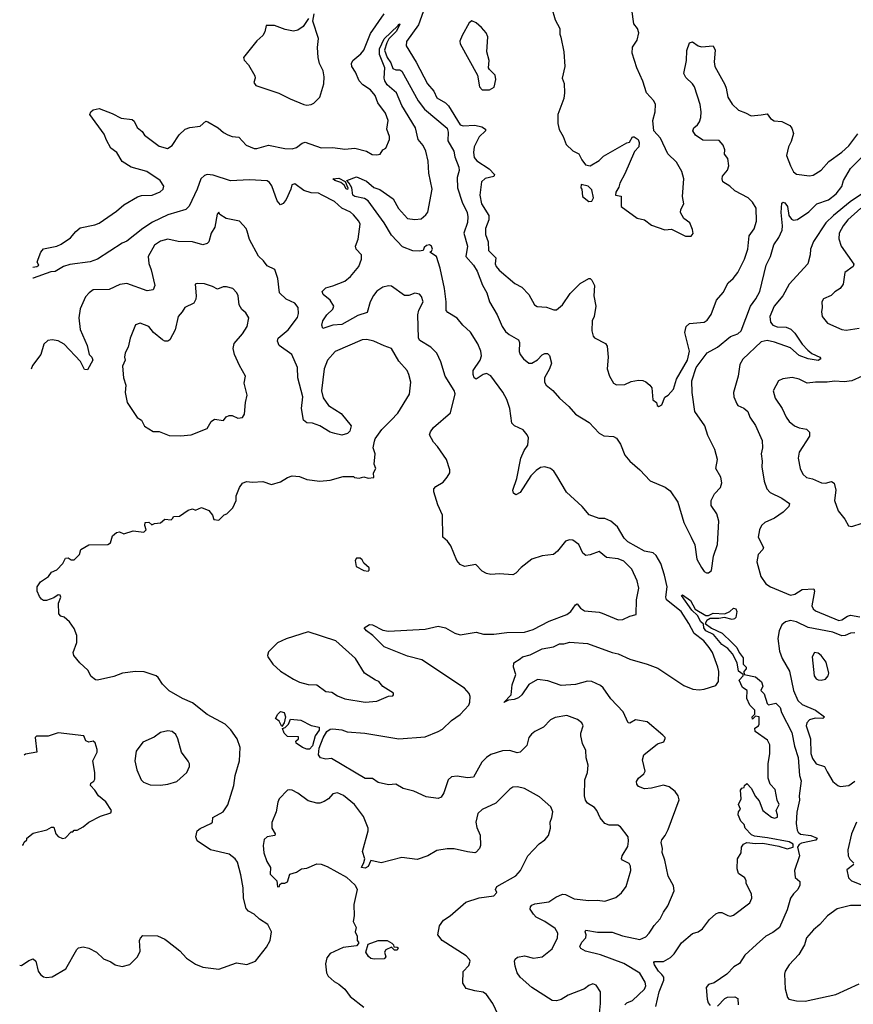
# Model space of a CAD drawing. Extents: x 2057697 to 2160550, y 827490 to 1016834.
# Tile 191 of 256: x 2058362 to 2064064, y 907569 to 914304. Entities that reach past the tile are written whole.
import ezdxf

# ---------------------------------------------------------------- set-up
doc = ezdxf.new("R2010")
doc.units = 0

msp = doc.modelspace()

# ---------------------------------------------------------------- linework, layer by layer
at = {"layer": '0CON20XD'}
for points in [[(2058452.8, 912611.1), (2058480, 912615), (2058492.5, 912625), (2058482.5, 912645), (2058487.5, 912665), (2058507.5, 912715), (2058525, 912736.7), (2058615, 912756), (2058645, 912769.2), (2058708.6, 912811.4), (2058745, 912855.7), (2058775, 912880), (2058875, 912901.4), (2058905, 912913.3), (2059025, 912994.3), (2059075, 913037.5), (2059168.3, 913091.7), (2059195, 913100.5), (2059267.5, 913105), (2059322.7, 913127.3), (2059344.2, 913145), (2059348.1, 913165), (2059322, 913205), (2059231.2, 913265), (2059125, 913296), (2059062, 913335), (2059025.5, 913395.5), (2058985.7, 913425.7), (2058955, 913480), (2058940.5, 913520.5), (2058841.2, 913655), (2058848.8, 913675), (2058865, 913686.7), (2058905, 913696.2), (2058995, 913662), (2059055, 913631.4), (2059130.8, 913620.8), (2059145, 913610), (2059165, 913566.7), (2059199.2, 913539.2), (2059216.7, 913515), (2059315, 913438), (2059372.7, 913422.7), (2059405, 913442.5), (2059453.6, 913516.4), (2059494.7, 913555.3), (2059525, 913567.5), (2059596.7, 913575), (2059635, 913610.8), (2059649.2, 913605), (2059718.6, 913565), (2059755, 913531.5), (2059785, 913515.6), (2059814.6, 913504.6), (2059860.6, 913500.6), (2059910.8, 913445), (2059965, 913423.2), (2059985, 913422.3), (2060065, 913445.6), (2060175, 913422.5), (2060225, 913421.8), (2060255, 913430), (2060295, 913459.5), (2060315, 913465.5), (2060425, 913427.7), (2060505, 913429.5), (2060585, 913418.9), (2060655, 913425.6), (2060734.2, 913404.2), (2060772.7, 913382.7), (2060805, 913378.8), (2060827.5, 913385), (2060847, 913413), (2060866.7, 913425), (2060891.2, 913485), (2060892, 913505), (2060874, 913555), (2060881.9, 913615), (2060863.3, 913665), (2060811.8, 913735), (2060793.1, 913785), (2060762.1, 913825), (2060708.4, 913858.4), (2060683.5, 913885), (2060658.8, 913945), (2060634.7, 913984.7), (2060632.7, 914005), (2060641.5, 914025), (2060695, 914069.6), (2060715, 914094.6), (2060761.1, 914208.9), (2060855.3, 914345)], [(2060325, 913718.8), (2060355, 913723.3), (2060375, 913732.5), (2060415.7, 913774.3), (2060441.4, 913865), (2060444.3, 913914.3), (2060437.1, 913955), (2060413.4, 914003.4), (2060403.1, 914045), (2060399.2, 914115), (2060406.2, 914175), (2060366.7, 914295), (2060376.2, 914345)], [(2061122.7, 914357.3), (2061090.8, 914269.2), (2061007.8, 914155), (2061004.6, 914125), (2061073, 914013), (2061151.8, 913865), (2061193.8, 913815), (2061215, 913769.2), (2061274.3, 913735), (2061294.7, 913714.7), (2061374.7, 913584.7), (2061395, 913577.9), (2061475, 913582.8), (2061522.2, 913572.2), (2061548.9, 913555), (2061548.9, 913545), (2061505, 913502.2), (2061471.1, 913435), (2061466.9, 913395), (2061471.1, 913361.1), (2061488.8, 913338.8), (2061574.5, 913285), (2061610, 913245), (2061605, 913232), (2061545, 913217.1), (2061522, 913195), (2061510, 913105), (2061521.9, 913045), (2061572.2, 912965), (2061570.5, 912935), (2061548.9, 912875), (2061548.5, 912835), (2061565.6, 912785), (2061568.9, 912725), (2061619.5, 912675), (2061614.4, 912635), (2061621.9, 912615), (2061641.3, 912591.3), (2061748.9, 912498.9), (2061798, 912475), (2061843.8, 912423.8), (2061884.5, 912354.5), (2061902.6, 912342.6), (2061965, 912336.9), (2062015, 912318.6), (2062035, 912320), (2062075, 912353.1), (2062128.2, 912431.8), (2062195, 912500), (2062255, 912533.8), (2062265, 912533.3), (2062275, 912523.3), (2062292.9, 912485), (2062290, 912415), (2062304, 912345), (2062292, 912275), (2062278.8, 912245), (2062276.2, 912175), (2062285, 912140), (2062295, 912127.5), (2062368.8, 912088.8), (2062380.8, 912070.8), (2062388.1, 911995), (2062381.4, 911915), (2062396, 911865), (2062425, 911818.8), (2062445, 911807.5), (2062501.7, 911808.3), (2062545, 911830), (2062595, 911838), (2062625, 911835.8), (2062645, 911826.2), (2062672.5, 911805), (2062686.1, 911786.1), (2062692.5, 911705), (2062717.5, 911685), (2062722.5, 911665), (2062735, 911657.5), (2062755, 911670), (2062775, 911722.5), (2062798.8, 911735), (2062835, 911777.5), (2062854.4, 911845.6), (2062929.5, 911975), (2062943.9, 912036.1)], [(2061999.3, 914389.3), (2062024.1, 914304.1), (2062056.7, 914245), (2062056.7, 914205), (2062063.8, 914185), (2062084.4, 914085), (2062090, 913985), (2062073.8, 913905), (2062087.3, 913867.3), (2062088.1, 913805), (2062084.2, 913765), (2062042.9, 913655), (2062043.1, 913595), (2062052.6, 913552.6), (2062080.8, 913505), (2062100.7, 913450.7), (2062145, 913406.7), (2062185.9, 913385.9), (2062206.7, 913345), (2062232.3, 913312.3), (2062265, 913303.8), (2062325, 913340), (2062355, 913370), (2062515, 913462.5), (2062533.6, 913466.4), (2062555, 913502.5), (2062565, 913503.3), (2062593.3, 913485), (2062600, 913465), (2062596.7, 913435), (2062568.3, 913401.7), (2062501.2, 913248.8), (2062466.7, 913185), (2062460.7, 913159.3), (2062440, 913125), (2062437.5, 913105), (2062476.1, 913096.1), (2062477, 913027), (2062585, 912945.8), (2062635, 912934.4), (2062685, 912899.2), (2062775, 912866.7), (2062820.5, 912870.5), (2062916.4, 912823.6), (2062955, 912823.8), (2062968.3, 912841.7), (2062965, 912870), (2062946.7, 912915), (2062905, 912943.3), (2062881.2, 912985), (2062883.8, 913005), (2062906, 913045), (2062897.1, 913095), (2062906.2, 913215), (2062892, 913265), (2062855, 913330), (2062795, 913386.2), (2062745, 913493.8), (2062700, 913545), (2062694.2, 913614.2), (2062708.6, 913675), (2062710.6, 913725), (2062699.3, 913749.3), (2062650, 913805), (2062625.7, 913884.3), (2062584.5, 913975), (2062551.1, 914075), (2062554.3, 914115.7), (2062585.9, 914164.1), (2062596.7, 914215), (2062587.5, 914245), (2062564, 914275), (2062548.9, 914375)], [(2060337, 914313), (2060301.7, 914258.3), (2060265, 914232), (2060235, 914225.8), (2060177.4, 914237.4), (2060105, 914264.3), (2060047.5, 914265), (2060038, 914222), (2060024.3, 914195), (2059985, 914158.8), (2059893.8, 914045), (2059896.4, 914026.4), (2059926.1, 913996.1), (2059969.5, 913919.5), (2059973.3, 913905), (2059962.5, 913875), (2059977.5, 913855), (2060135, 913800.8), (2060213.1, 913763.1), (2060305, 913723.8), (2060325, 913718.8)], [(2062501.1, 907565), (2062515, 907578.8), (2062555, 907595.6), (2062636.2, 907673.8), (2062645.6, 907695), (2062641.1, 907721.1), (2062605, 907781.9), (2062495, 907848.9), (2062335, 907908.7), (2062232.7, 907932.7), (2062200.9, 907950.9), (2062192.9, 907965), (2062207.8, 907995), (2062235.7, 908025), (2062237.1, 908045), (2062229.2, 908065), (2062234.4, 908075.6), (2062315, 908063.2), (2062415, 908061.8), (2062485, 908036.7), (2062605, 908013.5), (2062645, 908031.4), (2062668.9, 908055), (2062686.5, 908083.5), (2062701.2, 908108.8), (2062743.3, 908155), (2062765, 908200), (2062796.1, 908243.9), (2062840, 908345), (2062835, 908380), (2062798.9, 908445), (2062776.2, 908556.2), (2062757.9, 908607.9), (2062759.4, 908635), (2062750, 908675), (2062754.6, 908695.4), (2062777.5, 908725), (2062797.1, 908765), (2062872.7, 908967.3), (2062867.1, 908995), (2062846.9, 909025), (2062805, 909056.4), (2062765, 909067.5), (2062685, 909046.9), (2062635, 909044.2), (2062595, 909060), (2062583.8, 909075), (2062582.3, 909092.3), (2062594, 909115), (2062632, 909145), (2062640.8, 909165), (2062621.7, 909241.7), (2062631.2, 909275), (2062725, 909351.2), (2062767.5, 909365), (2062777, 909387), (2062776.7, 909395), (2062760.9, 909410.9), (2062655, 909500.5), (2062575, 909514.4), (2062535, 909493.1), (2062524.5, 909494.5), (2062490.5, 909570.5), (2062405, 909658.9), (2062353, 909733), (2062335, 909748.9), (2062275, 909778.2), (2062245, 909778.8), (2062165, 909756.2), (2062065, 909749.5), (2061975, 909780.9), (2061905, 909790), (2061845, 909757.1), (2061795.8, 909685), (2061775, 909666.2), (2061745, 909654), (2061705, 909650), (2061673, 909633), (2061723.8, 909685), (2061731.4, 909755), (2061755.8, 909825), (2061738.8, 909875), (2061741.2, 909905), (2061785, 909932), (2061802.5, 909945), (2061855, 909960.6), (2061935, 910000.6), (2062014.5, 910015.5), (2062055, 910035.6), (2062085, 910035.8), (2062125, 910045.7), (2062245, 910036.2), (2062415, 909975.5), (2062455, 909967.5), (2062535, 909929.6), (2062655, 909895.4), (2062727.7, 909867.7), (2062905, 909750.6), (2062966.7, 909725), (2063009.3, 909720.7), (2063045, 909725.6), (2063125, 909750.8), (2063142, 909778), (2063144.4, 909845), (2063138.2, 909875), (2063101, 909975), (2063078.9, 910008.9), (2063041.8, 910055), (2062975.5, 910105.5), (2062940.2, 910175), (2062887.2, 910255), (2062787.5, 910335), (2062782.1, 910355), (2062790.3, 910425), (2062774, 910505), (2062747.9, 910585), (2062715, 910639.3), (2062695, 910656.3), (2062635, 910669.8), (2062521.9, 910731.9), (2062498.1, 910758.1), (2062452.1, 910835), (2062405, 910873.2), (2062365, 910892.5), (2062325, 910893.1), (2062258.2, 910918.2), (2062210, 910975), (2062102.7, 911072.7), (2062035.8, 911185), (2062015, 911215.5), (2061993.4, 911233.4), (2061955, 911245.5), (2061925, 911240), (2061895, 911221.2), (2061859.6, 911185), (2061785, 911071.2), (2061756.1, 911053.9), (2061738.8, 911065), (2061736.2, 911085), (2061762.2, 911165), (2061789.4, 911305), (2061812.6, 911357.4), (2061837.1, 911395), (2061842.9, 911445), (2061834.3, 911465), (2061805, 911498.1), (2061746.3, 911526.3), (2061728.1, 911545), (2061714.3, 911645), (2061695.4, 911705.4), (2061667.2, 911757.1), (2061585, 911868.5), (2061555, 911883.9), (2061532.7, 911877.3), (2061485, 911845.8), (2061470, 911855), (2061463.4, 911876.6), (2061464.5, 911905), (2061511.2, 911975), (2061520, 912005), (2061517.1, 912037.1), (2061496.6, 912086.6), (2061445, 912166.9), (2061393.6, 912213.6), (2061355, 912263.1), (2061291.1, 912301.1), (2061279.4, 912315), (2061278.8, 912375), (2061267.4, 912465), (2061237.2, 912605), (2061214, 912684), (2061167.5, 912715), (2061179.3, 912720.7), (2061186.6, 912733.4), (2061179.2, 912755), (2061165, 912763.3), (2061145, 912758.7), (2061128.9, 912745), (2061122.5, 912725), (2061095, 912720), (2061052.2, 912722.2), (2060980.2, 912750.2), (2060905, 912830.6), (2060855.2, 912915.2), (2060745.7, 913065.7), (2060721.5, 913081.5), (2060655, 913094.1), (2060641.4, 913105), (2060633.3, 913155), (2060615.9, 913185.9), (2060600, 913205), (2060665, 913228.6), (2060735, 913198.8), (2060785, 913156.2), (2060825, 913143.1), (2060917.8, 913077.8), (2060953.4, 913013.4), (2061015, 912944.6), (2061065, 912937.8), (2061108.2, 912941.8), (2061141.2, 912968.8), (2061152.9, 912987.1), (2061184.6, 913145), (2061161.1, 913255), (2061156.7, 913336.7), (2061141.3, 913405), (2061122.8, 913442.8), (2061087.9, 913485), (2061068.9, 913565), (2060975, 913716.2), (2060940, 913805), (2060875, 913859.6), (2060859.1, 913885), (2060854.7, 913905.3), (2060858.8, 913975), (2060823.1, 914065), (2060822.5, 914105), (2060855, 914174.3), (2060947.7, 914262.3), (2060955, 914276.7), (2060962.5, 914272.5), (2060940.5, 914225), (2060887.6, 914172.4), (2060872.5, 914145), (2060858.1, 914095), (2060875.8, 914045), (2060899.7, 914009.7), (2060915, 913970), (2060935, 913961.2), (2060961.7, 913961.7), (2060975, 913952.5), (2061088.5, 913748.5), (2061131.5, 913691.5), (2061285, 913561.9), (2061292.8, 913535), (2061290.8, 913475), (2061331.8, 913405), (2061338.2, 913365), (2061366.8, 913295), (2061367.3, 913272.7)], [(2061575, 913823.3), (2061607.3, 913842.7), (2061620, 913895), (2061613.6, 913923.6), (2061575, 913962.5), (2061570, 913975), (2061573.3, 914025), (2061558, 914085), (2061563.9, 914186.1), (2061552.5, 914215), (2061521.2, 914251.2), (2061485, 914283.3), (2061455, 914296.2), (2061436.4, 914283.6), (2061388.8, 914195), (2061373.6, 914156.4), (2061375, 914140), (2061493.8, 913925), (2061506.7, 913845), (2061525, 913823.8), (2061575, 913823.3)], [(2062943.9, 912036.1), (2062910.9, 912165), (2062920, 912205), (2062945, 912225.6), (2063044.5, 912235.5), (2063065, 912248), (2063092.6, 912287.4), (2063127.8, 912385), (2063175, 912438.8), (2063207.5, 912505), (2063242.5, 912535), (2063275, 912576), (2063320.6, 912665), (2063342.5, 912735), (2063352.2, 912825), (2063386.1, 912873.9), (2063402.9, 912925), (2063398.9, 913015), (2063375, 913056.9), (2063345, 913085.7), (2063255, 913134.2), (2063220.8, 913165), (2063172.5, 913195), (2063166.5, 913215), (2063170, 913235), (2063204.5, 913275), (2063213.5, 913305), (2063206.5, 913355), (2063182.9, 913385), (2063185.5, 913414.5), (2063175.3, 913445.3), (2063147, 913477), (2063035, 913480), (2062985.8, 913515), (2062966.2, 913545), (2062973.8, 913565), (2062998.8, 913585), (2063011.2, 913605), (2063022, 913635), (2063024.2, 913675), (2063015.8, 913725), (2062978.6, 913845), (2062965, 913866), (2062919.7, 913909.7), (2062906.2, 913935), (2062922.5, 914025), (2062925.8, 914094.2), (2062945, 914146.2), (2062965, 914152.5), (2063004.3, 914124.3), (2063025, 914118), (2063106.7, 914125), (2063118.6, 914095), (2063112.9, 914015), (2063116.9, 913985), (2063185, 913860), (2063195.4, 913835), (2063206.4, 913775), (2063235, 913726.9), (2063279.4, 913685), (2063327.5, 913667.5), (2063365, 913645.6), (2063435, 913653.1), (2063475, 913661.2), (2063498.3, 913628.3), (2063522.3, 913612.3), (2063575, 913608), (2063631.2, 913581.2), (2063643.2, 913563.2), (2063654.3, 913525), (2063639.3, 913470.7), (2063621.4, 913435), (2063608, 913375), (2063634.5, 913305), (2063655, 913264), (2063675, 913246.9), (2063765, 913236), (2063788.8, 913241.2), (2063845, 913274), (2063896.2, 913335), (2063985, 913397.1), (2064035, 913440.6), (2064095, 913522.5)], [(2061367.3, 913272.7), (2061353.5, 913225), (2061357.3, 913155), (2061388.4, 913055), (2061422, 912985), (2061427.9, 912955), (2061425, 912916), (2061401.1, 912845), (2061424.6, 912755), (2061414.2, 912685), (2061466.8, 912625), (2061491.6, 912585), (2061528.2, 912488.2), (2061556.9, 912435), (2061576.4, 912375), (2061628.8, 912285), (2061662.1, 912205), (2061685, 912172.5), (2061710.1, 912150.1), (2061775, 912113.8), (2061780, 912095), (2061778.2, 912035), (2061785.5, 912015), (2061808.9, 911985), (2061845, 911955.8), (2061865, 911954.4), (2061905, 911976.9), (2061935, 912011.9), (2061955, 912021.9), (2061971.7, 912021.7), (2061987.3, 912007.3), (2061999.2, 911955), (2061985.6, 911915), (2061951.8, 911855), (2061952.1, 911825), (2061962.5, 911805), (2062008.4, 911768.4), (2062055, 911714.5), (2062119.4, 911659.4), (2062165, 911605.6), (2062258.2, 911548.2), (2062325, 911475.6), (2062358.3, 911458.3), (2062425, 911452.5), (2062445, 911442), (2062471.7, 911401.7), (2062500.6, 911325), (2062535.4, 911285.4), (2062605, 911225.6), (2062675, 911150), (2062777.6, 911107.6), (2062811.6, 911081.6), (2062864.4, 911005), (2062905.5, 910865), (2062954.6, 910765), (2062981.5, 910711.5), (2062994.5, 910615), (2063025, 910557.5), (2063045, 910528.8), (2063059.5, 910519.5), (2063075, 910520), (2063093.4, 910536.6), (2063109.2, 910635), (2063134.7, 910715), (2063144.5, 910875), (2063130.9, 910925), (2063092.3, 910982.3), (2063091.1, 911015), (2063115, 911060.8), (2063155, 911104.3), (2063164.7, 911135.3), (2063157.4, 911175), (2063124.7, 911235), (2063135.7, 911295), (2063116.4, 911365), (2063069, 911459), (2063049.1, 911525), (2062980.4, 911625), (2062961.2, 911755), (2062959.4, 911835), (2062990.2, 911925), (2063065, 912024.5), (2063135, 912063.8), (2063225, 912136.9), (2063274.7, 912155.3), (2063297.1, 912175), (2063360.4, 912345), (2063397.8, 912395), (2063424.7, 912445), (2063467.5, 912625), (2063498.9, 912685), (2063520.8, 912765), (2063555, 912815.4), (2063577.1, 912865), (2063580.5, 912895), (2063571.5, 912985), (2063575, 913050), (2063584.5, 913055.5), (2063595, 913051.9), (2063615, 913027.1), (2063624.5, 912965), (2063640.7, 912940.7), (2063655, 912932.5), (2063683.3, 912936.7), (2063760.4, 912989.6), (2063815, 913043.5), (2063895, 913071.1), (2063948.1, 913111.9), (2063985, 913162.9), (2063998.4, 913205), (2064045, 913286.9), (2064149.2, 913390.8)], [(2060505, 912483.3), (2060585.4, 912514.6), (2060625, 912547.1), (2060681.4, 912615), (2060700.8, 912665), (2060700, 912695), (2060664.2, 912735), (2060659.2, 912755), (2060676.6, 912803.4), (2060691.4, 912905), (2060682.5, 912925), (2060645, 912970), (2060625, 912986.9), (2060564.7, 913014.7), (2060515, 913059.5), (2060431.4, 913105), (2060405, 913116.6), (2060355, 913120.4), (2060306, 913136), (2060245, 913181.9), (2060222.5, 913175), (2060215.8, 913145), (2060185, 913073.8), (2060165, 913046.2), (2060145, 913037.5), (2060124.1, 913064.1), (2060086.9, 913166.9), (2060070.7, 913190.7), (2060055, 913201.4), (2059935, 913208.4), (2059805, 913201.2), (2059685, 913239.7), (2059645, 913245.4), (2059625, 913239.4), (2059600, 913215), (2059575.9, 913145), (2059521.7, 913028.3), (2059499.2, 913005), (2059375, 912970.4), (2059270.2, 912919.8), (2059205, 912876.2), (2059095, 912788.6), (2059063.5, 912776.5), (2058893.3, 912665), (2058845, 912648.1), (2058705, 912628.6), (2058662.5, 912615), (2058605, 912581.2), (2058575, 912579.2), (2058455, 912536.7), (2058451.5, 912536.5)], [(2060605, 913143.3), (2060595, 913147.5), (2060581.2, 913171.2), (2060559.7, 913189.7), (2060517.5, 913205), (2060503.3, 913216.7), (2060545, 913220), (2060588.3, 913198.3), (2060606.7, 913155), (2060605, 913143.3)], [(2062255, 913060), (2062275, 913062.5), (2062287.5, 913085), (2062275, 913140), (2062250, 913165), (2062203, 913177), (2062200, 913155), (2062207.5, 913145), (2062212.5, 913095), (2062255, 913060)], [(2064120.3, 913109.7), (2064042.5, 913057.5), (2063930, 912965), (2063876.9, 912915), (2063792.4, 912787.6), (2063771.4, 912735), (2063769.2, 912695), (2063754, 912635), (2063626.4, 912495), (2063582.1, 912415), (2063523.2, 912345), (2063492.5, 912275), (2063497.3, 912235), (2063513.3, 912215), (2063543.8, 912203.8), (2063605, 912201.9), (2063636.6, 912186.6), (2063665, 912160.9), (2063715.7, 912085.7), (2063754, 912044), (2063781.9, 912021.9), (2063836, 911995), (2063842, 911985), (2063825, 911973.3), (2063756, 911985), (2063695, 912007.2), (2063635, 912059.3), (2063525, 912099), (2063475, 912110.7), (2063435, 912101.4), (2063307.9, 911982.1), (2063288.3, 911945), (2063277.3, 911865), (2063245.6, 911755), (2063247.1, 911725), (2063266.9, 911676.9), (2063275, 911664.2), (2063316.2, 911646.2), (2063343.8, 911623.8), (2063356.7, 911585), (2063395, 911528), (2063440.4, 911425), (2063442.5, 911375), (2063434.4, 911334.4), (2063441.1, 911285), (2063439.1, 911245), (2063455, 911146.7), (2063472.5, 911095), (2063495, 911070.5), (2063575, 911031.8), (2063627.1, 910995), (2063624.4, 910975), (2063585, 910934.5), (2063525.5, 910894.5), (2063458.8, 910865), (2063437.5, 910845), (2063422.2, 910815), (2063414.5, 910765), (2063450, 910695), (2063445, 910680), (2063414.5, 910645), (2063404.6, 910595), (2063432.3, 910495), (2063465, 910445.6), (2063498, 910425), (2063635, 910368.2), (2063664.2, 910375), (2063715, 910407.2), (2063795, 910411.2), (2063799.1, 910395), (2063780.5, 910295), (2063789.4, 910275), (2063805, 910260.5), (2063965, 910193.9), (2063985, 910198.2), (2064025, 910224.7), (2064045, 910230.6), (2064108.6, 910218.6)], [(2058361.8, 907836.1), (2058375, 907833.8), (2058425, 907868.8), (2058455, 907880), (2058473.3, 907865), (2058488.8, 907795), (2058504.1, 907774.1), (2058525, 907757.5), (2058545, 907752.5), (2058583, 907757), (2058677.7, 907812.3), (2058753.3, 907945), (2058765, 907956.2), (2058795, 907962), (2058834.3, 907954.3), (2058886.7, 907925), (2058935, 907880), (2058985, 907860), (2059015, 907840), (2059063, 907827), (2059115, 907842.5), (2059167.5, 907895), (2059186.1, 907933.9), (2059181.2, 908005), (2059187.7, 908022.3), (2059205, 908040), (2059305, 908037.5), (2059355, 908015.8), (2059372.1, 908002.1), (2059456.2, 907935), (2059502, 907885), (2059565, 907843.1), (2059615, 907823.3), (2059725, 907810.6), (2059845, 907853.3), (2059915, 907842.5), (2059975, 907864.2), (2060049.8, 907960.2), (2060074.3, 908005), (2060083.8, 908065), (2060060, 908115), (2060002, 908152), (2059965, 908185.8), (2059926.9, 908206.9), (2059912, 908225), (2059892.5, 908295), (2059890.8, 908365), (2059874, 908455), (2059851.7, 908541.7), (2059836.7, 908565), (2059795, 908596), (2059667.5, 908625), (2059576.7, 908686.7), (2059566.7, 908715), (2059576.7, 908755), (2059597.3, 908772.7), (2059670, 908805), (2059680, 908815), (2059682.3, 908847.7), (2059753.4, 908886.6), (2059785.5, 908934.5), (2059826.7, 909065), (2059836.7, 909135), (2059865.7, 909235), (2059869.2, 909325), (2059848.6, 909385), (2059807, 909447), (2059768, 909485), (2059645, 909552.2), (2059545, 909632.5), (2059475, 909662), (2059384.2, 909714.2), (2059338.3, 909758.3), (2059310, 909805), (2059296.1, 909816.1), (2059212.7, 909842.7), (2059155, 909845.6), (2059065.6, 909834.4), (2059005, 909812.5), (2058895, 909786.7), (2058879.3, 909789.3), (2058850.7, 909810.7), (2058827.5, 909855), (2058772.5, 909905), (2058732.5, 909955), (2058727.5, 909975), (2058752.5, 910045), (2058753, 910093), (2058735, 910140), (2058702.5, 910185), (2058665, 910217.5), (2058643.9, 910223.9), (2058630.5, 910240.5), (2058626.4, 910313.6), (2058642.5, 910355), (2058638.3, 910368.3), (2058625, 910370), (2058595, 910350), (2058545, 910332.5), (2058525, 910332.5), (2058510.7, 910340.7), (2058498.3, 910358.3), (2058482.5, 910395), (2058482.5, 910425), (2058505, 910460), (2058560, 910495), (2058580, 910525), (2058615, 910540), (2058657.5, 910585), (2058675, 910620), (2058693, 910623), (2058715, 910610), (2058735, 910610), (2058770, 910645), (2058780.7, 910679.3), (2058835, 910712.5), (2058965, 910713.8), (2058983.8, 910726.2), (2058996.4, 910773.6), (2059025, 910796.7), (2059045, 910800), (2059075, 910787.5), (2059137, 910807), (2059211.2, 910798.8), (2059226.7, 910815), (2059217.5, 910845), (2059220, 910865), (2059245, 910867.5), (2059265, 910850), (2059283, 910857), (2059325, 910862.5), (2059355, 910887.5), (2059397, 910883), (2059410, 910895), (2059413, 910907), (2059455, 910907.5), (2059515, 910950), (2059545, 910957.5), (2059565, 910950), (2059605, 910966.7), (2059656.4, 910946.4), (2059680, 910915), (2059690, 910885), (2059725, 910880), (2059761.7, 910918.3), (2059780, 910925), (2059820, 910965), (2059843.3, 911015), (2059843.6, 911046.4), (2059866.4, 911103.6), (2059887, 911133), (2059913.6, 911146.4), (2059955, 911140), (2060026.1, 911146.1), (2060085, 911123.8), (2060145, 911143.8), (2060195, 911173.8), (2060225, 911183.3), (2060275, 911178.8), (2060325, 911160), (2060415, 911147.5), (2060486.4, 911153.6), (2060575, 911180), (2060645, 911180), (2060653, 911173), (2060685, 911167.5), (2060715, 911177.5), (2060745, 911167.5), (2060785, 911172.5), (2060782.5, 911205), (2060797.5, 911235), (2060787.5, 911265), (2060792.5, 911335), (2060780, 911375), (2060788.3, 911421.7), (2060793, 911437), (2060838.3, 911501.7), (2060903.3, 911565), (2060948, 911612), (2061027.4, 911742.6), (2061036.7, 911825), (2061025, 911876.7), (2061011.9, 911905), (2060955, 911969.2), (2060905, 912056), (2060855, 912072.2), (2060785, 912106.2), (2060736, 912116), (2060704.7, 912115.3), (2060519.4, 912035), (2060467.9, 911975), (2060445.4, 911915), (2060426.9, 911765), (2060437.5, 911717.5), (2060474.6, 911664.6), (2060560.9, 911610.9), (2060630, 911525), (2060620.7, 911489.3), (2060605, 911473.3), (2060565, 911463.3), (2060517, 911473), (2060485, 911483.3), (2060415, 911526.7), (2060365, 911543.3), (2060325, 911547.5), (2060303.3, 911565), (2060289.2, 911645), (2060299.5, 911725), (2060264.6, 911855), (2060262.1, 911925), (2060224.4, 912015), (2060136.6, 912076.6), (2060125.6, 912105), (2060130, 912125), (2060197.6, 912182.4), (2060262, 912268), (2060270, 912295), (2060266.9, 912335), (2060245, 912365.6), (2060185, 912393.3), (2060138.6, 912435), (2060128.8, 912535), (2060106.2, 912595), (2060055, 912620), (2060030.8, 912655), (2059995, 912686), (2059935, 912801.2), (2059917.9, 912857.9), (2059910, 912875), (2059865, 912925.7), (2059775, 912943.3), (2059731.7, 912971.7), (2059723, 912987), (2059712.5, 912975), (2059695.8, 912884.2), (2059672.5, 912845), (2059655.8, 912785), (2059645, 912772.5), (2059615, 912764.3), (2059545, 912784.5), (2059445, 912787.5), (2059375, 912802.2), (2059325, 912788.9), (2059285, 912760.8), (2059241.1, 912685), (2059244.4, 912635.6), (2059262.2, 912592.2), (2059285.5, 912485), (2059275, 912456.2), (2059235, 912450.6), (2059095, 912499.5), (2059047.9, 912492.1), (2058975, 912459.2), (2058865, 912455.8), (2058836.2, 912435), (2058812.4, 912407.6), (2058776.2, 912326.2), (2058766.7, 912265), (2058774.5, 912185), (2058822.5, 912075), (2058836.7, 912015), (2058856, 911995), (2058862.5, 911975), (2058825, 911910), (2058805, 911911.2), (2058777.1, 911967.1), (2058665, 912084.3), (2058625, 912107.1), (2058585, 912114.3), (2058555, 912110), (2058528, 912085), (2058507.5, 912015), (2058450.3, 911939.7), (2058440.8, 911913.9)], [(2064116.2, 913015), (2064027.9, 912935), (2063994.6, 912895), (2063968.5, 912845), (2063965.6, 912805), (2063982.2, 912755), (2064067.7, 912632.3), (2064063.8, 912615), (2064006.2, 912575), (2063994.2, 912495.8), (2063974.4, 912465.6), (2063937.6, 912442.4), (2063912.4, 912417.6), (2063861.2, 912395), (2063850, 912375), (2063852.5, 912335), (2063846, 912305), (2063852, 912275), (2063888.3, 912228.3), (2063985, 912184.3), (2064015, 912179.4), (2064105, 912194.5)], [(2059462.6, 911457.4), (2059535, 911464.3), (2059645, 911507.5), (2059670.9, 911555), (2059695, 911572.2), (2059755, 911563.3), (2059775, 911587.5), (2059795, 911597.5), (2059815, 911596.7), (2059855, 911578.8), (2059885, 911583.3), (2059900, 911605), (2059906, 911685), (2059917.5, 911735), (2059897.3, 911817.3), (2059906.7, 911865), (2059865, 911938.8), (2059831.8, 912015), (2059822.5, 912055), (2059830, 912090), (2059887.1, 912155), (2059918, 912205), (2059929.2, 912265), (2059909.3, 912299.3), (2059882, 912322), (2059864, 912354), (2059857.1, 912415), (2059847.5, 912435), (2059820, 912465), (2059776.8, 912476.8), (2059753.2, 912476.8), (2059715, 912460), (2059679.7, 912479.7), (2059625, 912497.1), (2059575, 912498.8), (2059562.5, 912495), (2059568.1, 912415), (2059566.8, 912393.2), (2059554.2, 912365.8), (2059491.2, 912335), (2059474, 912305), (2059445, 912273.8), (2059425, 912183.8), (2059388.1, 912115), (2059375, 912104.2), (2059355, 912104.2), (2059338, 912115), (2059277.1, 912165), (2059245, 912205.8), (2059185, 912228), (2059155, 912216.2), (2059117.1, 912125), (2059102.9, 912065), (2059083.1, 912025), (2059079.4, 911995), (2059084.2, 911975), (2059065.7, 911935), (2059073.1, 911855), (2059087.5, 911805), (2059083.5, 911755), (2059096.9, 911685), (2059165, 911583.8), (2059194.1, 911564.1), (2059215, 911523.8), (2059275, 911488), (2059316.8, 911486.8), (2059385, 911461.1), (2059462.6, 911457.4)], [(2062325.4, 907484.6), (2062334.5, 907575), (2062334.2, 907654.2), (2062305, 907700), (2062281.7, 907708.3), (2062255, 907698.8), (2062225, 907676), (2062115, 907632.5), (2062065, 907601.9), (2062035, 907593.1), (2062005, 907594.4), (2061864.2, 907685), (2061785, 907756), (2061764.2, 907785), (2061750.3, 907830.3), (2061746.4, 907863.6), (2061752, 907878), (2061768.3, 907891.7), (2061815, 907900.8), (2061875.7, 907884.3), (2061935, 907894.4), (2062005, 907949.2), (2062041.4, 908025), (2062044.3, 908055), (2062025, 908088.6), (2061955, 908135.5), (2061896.1, 908166.1), (2061875.6, 908185), (2061855, 908220), (2061856, 908235), (2061865, 908248), (2061885, 908257.1), (2061980.6, 908269.4), (2062028.8, 908301.2), (2062075, 908322), (2062095, 908320), (2062155, 908290), (2062255, 908278.6), (2062315, 908282.5), (2062365, 908274), (2062439.7, 908300.3), (2062478.7, 908331.3), (2062510.8, 908375), (2062543.1, 908485), (2062541.4, 908515), (2062532, 908532), (2062486.2, 908555), (2062478, 908565), (2062482.5, 908585), (2062522.1, 908647.9), (2062525.7, 908685), (2062524.4, 908715), (2062472.1, 908782.1), (2062454.3, 908794.3), (2062394.4, 908794.4), (2062365, 908805.7), (2062332.9, 908845), (2062311.1, 908895), (2062292.9, 908915), (2062246.2, 908945), (2062232, 908965), (2062225.6, 908995.6), (2062226.9, 909105), (2062245.8, 909155), (2062250, 909205), (2062238, 909255), (2062235.7, 909305.7), (2062212.4, 909352.4), (2062199.4, 909405), (2062199.4, 909425), (2062216.2, 909475), (2062206.7, 909495), (2062178.3, 909518.3), (2062105, 909545.8), (2062025, 909532), (2061993.8, 909515), (2061945, 909464.2), (2061885, 909436), (2061862.4, 909417.6), (2061845.6, 909394.4), (2061831.2, 909338.8), (2061786.2, 909293.8), (2061765, 909289.4), (2061715, 909304.5), (2061665, 909303.3), (2061585, 909277.5), (2061555, 909257.8), (2061524.1, 909225.9), (2061466.8, 909123.2), (2061425, 909117.9), (2061355, 909130), (2061315, 909124.3), (2061292.9, 909105), (2061263.2, 909016.8), (2061245, 908986.2), (2061225, 908978), (2061142, 908988), (2061057.6, 909027.6), (2060984.3, 909045), (2060935, 909075.4), (2060885, 909070), (2060815, 909086.9), (2060775, 909113.1), (2060725, 909114.1), (2060495, 909251.2), (2060455, 909245.5), (2060419.2, 909255), (2060406.7, 909275), (2060409.4, 909320.6), (2060437.7, 909392.3), (2060463.9, 909436.1), (2060485, 909451.1), (2060505, 909453.3), (2060565, 909446.4), (2060602.9, 909432.9), (2060723.6, 909423.6), (2060954.5, 909385.5), (2061135, 909399.1), (2061225, 909434.5), (2061255, 909452.2), (2061315, 909511.4), (2061375, 909550.5), (2061433.5, 909615), (2061441.9, 909635), (2061442.5, 909675), (2061435.8, 909695), (2061405, 909732.5), (2061112, 909925), (2061015, 909950.8), (2060855.5, 910015.5), (2060777.5, 910092.5), (2060733.3, 910125), (2060717.5, 910145), (2060755, 910166.4), (2060776.2, 910165), (2060845, 910128.1), (2060885, 910120.8), (2061135, 910134.4), (2061225, 910155.7), (2061275, 910144.3), (2061338.7, 910108.7), (2061375, 910097.1), (2061485, 910114.3), (2061535, 910101.9), (2061605, 910100.5), (2061695, 910113.6), (2061815, 910114.5), (2061875, 910133.6), (2061985, 910189.5), (2062105, 910235.7), (2062132, 910255), (2062165, 910302.5), (2062175, 910307.5), (2062199.1, 910279.1), (2062225, 910260.8), (2062325, 910251.9), (2062346.7, 910245), (2062455, 910198.6), (2062487.9, 910202.1), (2062535, 910223.8), (2062580, 910235), (2062581.4, 910335), (2062596.7, 910415), (2062585.6, 910465), (2062548.9, 910545), (2062495, 910600), (2062455, 910615.6), (2062375, 910625.8), (2062325, 910666.7), (2062265, 910643.8), (2062235, 910640), (2062215, 910656.2), (2062187.1, 910715), (2062145, 910744.2), (2062122.7, 910747.3), (2062095, 910738), (2062041.2, 910668.8), (2062012.5, 910645), (2061935, 910635.8), (2061865, 910614), (2061792.5, 910557.5), (2061755, 910517.5), (2061735, 910507.1), (2061645, 910512.9), (2061585, 910510), (2061555.9, 910515.9), (2061525, 910531.2), (2061483, 910577), (2061405, 910564.2), (2061375, 910578), (2061353.1, 910605), (2061311.2, 910705), (2061287.7, 910737.7), (2061256.2, 910765), (2061253.1, 910915), (2061222.9, 910985), (2061195.8, 911075), (2061195.8, 911095), (2061207.9, 911112.1), (2061258.3, 911141.7), (2061285.6, 911174.4), (2061303.3, 911205), (2061303.8, 911225), (2061282, 911295), (2061220, 911385), (2061192.5, 911415), (2061166.2, 911465), (2061172, 911485), (2061192, 911515), (2061308.6, 911615), (2061340, 911745), (2061335, 911768), (2061273.5, 911865), (2061242.5, 911965), (2061215, 912024), (2061173.8, 912065), (2061099.8, 912109.8), (2061090.5, 912125), (2061084.5, 912285), (2061092.2, 912317.8), (2061122, 912375), (2061111.2, 912411.2), (2061096.2, 912426.2), (2061065, 912433.8), (2061025, 912418), (2060995, 912417.5), (2060905, 912481.1), (2060884.4, 912484.4), (2060845, 912474.4), (2060805, 912447.8), (2060781.9, 912418.1), (2060760.5, 912375), (2060739.5, 912300.5), (2060675, 912281.1), (2060565, 912218.5), (2060505, 912213.6), (2060435, 912191.2), (2060429.2, 912215), (2060435.7, 912245), (2060463.1, 912285), (2060504.3, 912325), (2060511.4, 912345), (2060485.6, 912385), (2060437.5, 912425), (2060430.8, 912445), (2060455, 912470), (2060505, 912483.3)], [(2064125, 911865.8), (2064055, 911834.4), (2064002.7, 911827.3), (2063935, 911832.5), (2063885, 911824.4), (2063805, 911825.8), (2063748.3, 911818.3), (2063695, 911845.8), (2063647, 911857), (2063581.7, 911848.3), (2063552.5, 911835), (2063516.2, 911765), (2063529.2, 911715), (2063578, 911645), (2063604.3, 911584.3), (2063626.1, 911556.1), (2063662.5, 911525), (2063695, 911512), (2063745, 911503.8), (2063763.9, 911483.9), (2063763.8, 911455), (2063693.1, 911345), (2063687.1, 911305), (2063700, 911235), (2063719.2, 911195), (2063745, 911172.9), (2063785, 911162.9), (2063845.8, 911135.8), (2063875, 911132.9), (2063915, 911146), (2063933.8, 911135), (2063945.6, 911085), (2063936, 911015), (2063961.2, 910945), (2064006.6, 910886.6), (2064031.2, 910841.2), (2064055, 910838), (2064125, 910860.6)], [(2060745, 910532.5), (2060751.7, 910538.3), (2060752.5, 910555), (2060717, 910587), (2060705, 910610), (2060691.7, 910621.7), (2060665, 910620), (2060657.5, 910605), (2060662.5, 910565), (2060715, 910536.7), (2060745, 910532.5)], [(2062713.7, 907555), (2062736.8, 907655), (2062767.8, 907735), (2062768.4, 907755), (2062755, 907772.7), (2062731.7, 907795), (2062705, 907839.4), (2062700, 907855), (2062705, 907862.5), (2062765, 907862.7), (2062815, 907889.4), (2062839.4, 907915), (2062890.3, 907989.7), (2062965, 908054.2), (2063004.3, 908065.7), (2063033.3, 908085), (2063080.5, 908149.5), (2063125, 908187.5), (2063143.6, 908196.4), (2063165, 908197.5), (2063207, 908177), (2063225, 908173.3), (2063245, 908180), (2063355.5, 908264.5), (2063370, 908295), (2063368, 908325), (2063332.5, 908395), (2063332.5, 908415), (2063322.5, 908435), (2063280, 908465), (2063270, 908495), (2063272.5, 908565), (2063297.5, 908605), (2063298.8, 908645), (2063313.3, 908665), (2063335, 908675.8), (2063395, 908668.8), (2063445, 908670.8), (2063555, 908650), (2063612.4, 908632.4), (2063652.2, 908645), (2063652.5, 908665), (2063625, 908681.3), (2063477.4, 908707.4), (2063389.1, 908719.1), (2063368.7, 908728.7), (2063323.9, 908773.9), (2063318.3, 908798.3), (2063295, 908822.5), (2063277.5, 908865), (2063280, 908885), (2063292.5, 908905), (2063280, 908935), (2063297.5, 908975), (2063292.5, 909035), (2063301.7, 909048.3), (2063318.3, 909051.7), (2063320, 909065), (2063335, 909080), (2063367.5, 909045), (2063393.9, 908993.9), (2063420.7, 908960.7), (2063446.7, 908895), (2063505, 908850), (2063525, 908842.5), (2063545, 908850), (2063546.7, 908865), (2063536.7, 908895), (2063556.7, 908935), (2063543.8, 908965), (2063529.5, 909039.5), (2063496, 909075), (2063481.2, 909115), (2063481.2, 909215), (2063493.1, 909285), (2063492.9, 909345), (2063476.5, 909376.5), (2063394.2, 909435), (2063390.8, 909459.2), (2063415.9, 909474.1), (2063420, 909485), (2063420, 909535), (2063395, 909540), (2063375, 909520), (2063372.5, 909535), (2063390, 909555), (2063391.7, 909581.7), (2063356.7, 909615), (2063335, 909660), (2063337.5, 909715), (2063307, 909737), (2063283, 909787), (2063310, 909815), (2063310, 909825), (2063278.8, 909848.8), (2063269.4, 909905), (2063237.4, 909967.4), (2063205, 910002.9), (2063165, 910030.8), (2063108.9, 910098.9), (2063054.6, 910125), (2063042.5, 910145), (2063039.7, 910169.7), (2063021.5, 910185), (2062998.3, 910228.3), (2062960.4, 910265), (2062890, 910365), (2062895, 910370), (2062951.5, 910331.5), (2062983.1, 910273.1), (2063055, 910228.1), (2063075, 910229.2), (2063105, 910244.4), (2063185, 910239.2), (2063220, 910255), (2063245, 910278.8), (2063261.2, 910275), (2063268.6, 910255), (2063261.2, 910215), (2063252.5, 910205), (2063235, 910202.2), (2063183.9, 910216.1), (2063145, 910208.9), (2063085, 910208), (2063062.5, 910195), (2063051.2, 910175), (2063095, 910141.2), (2063166.8, 910106.8), (2063233.1, 910043.1), (2063268.8, 910008.8), (2063284, 909975), (2063310.3, 909940.3), (2063310.8, 909895), (2063331.2, 909875), (2063331.2, 909865), (2063316.7, 909845), (2063317.5, 909825), (2063395, 909810), (2063435.8, 909775.8), (2063446.2, 909745), (2063432, 909715), (2063453.9, 909693.9), (2063475, 909627.5), (2063485, 909617.5), (2063535, 909630), (2063565, 909600), (2063573.3, 909565), (2063645, 909427.5), (2063662.5, 909335), (2063686.5, 909256.5), (2063697.5, 909135), (2063706.8, 909096.8), (2063693.2, 908995), (2063696.1, 908965), (2063677.5, 908882.5), (2063673.7, 908806.3), (2063681.5, 908761.5), (2063687.3, 908747.3), (2063703.8, 908733.8), (2063775, 908724.4), (2063816.7, 908705), (2063807, 908693), (2063709.2, 908670.8), (2063695, 908663.5), (2063681.8, 908645), (2063697.1, 908585), (2063662.7, 908485), (2063667.8, 908437.8), (2063698.2, 908408.2), (2063699.5, 908385), (2063684.4, 908355), (2063654.3, 908325.7), (2063634.6, 908295), (2063612.7, 908215), (2063558.9, 908095), (2063515, 908060), (2063465.6, 908035), (2063401.1, 907978.9), (2063322.5, 907905), (2063285, 907848.8), (2063246.7, 907825), (2063200, 907775), (2063112.7, 907717.3), (2063075, 907703.8), (2063058, 907685), (2063063.8, 907605), (2063070.5, 907580.5), (2063085, 907560)], [(2064075, 910111.1), (2064045, 910106.9), (2064008.8, 910091.2), (2063985, 910090.7), (2063923.8, 910115), (2063755, 910147), (2063675, 910185.4), (2063635, 910194.6), (2063600, 910185), (2063575, 910164.2), (2063557.5, 910125), (2063548, 910072), (2063559.6, 909985), (2063578.9, 909935), (2063628.5, 909848.5), (2063655.3, 909715), (2063685, 909648.2), (2063715, 909619.3), (2063805, 909581.1), (2063866.7, 909535), (2063855.7, 909524.3), (2063804.5, 909525.5), (2063765, 909515.5), (2063745.6, 909495), (2063741.8, 909475), (2063771.2, 909385), (2063774.5, 909285), (2063785, 909250), (2063811.2, 909215), (2063866.7, 909195), (2063885, 909160), (2063923.9, 909093.9), (2063957.5, 909065), (2063975, 909060), (2064033.1, 909066.9), (2064074.5, 909095.5)], [(2060725, 909636), (2060805, 909643.8), (2060885, 909677.5), (2060915, 909680), (2060920, 909685), (2060918.3, 909698.3), (2060845, 909743.3), (2060817.6, 909777.6), (2060795, 909785.8), (2060721.2, 909835), (2060659.4, 909935), (2060525, 910055.5), (2060335, 910117.5), (2060185, 910070), (2060125, 910041.2), (2060065, 909980), (2060056.2, 909955), (2060058.8, 909945), (2060094.3, 909895), (2060145, 909848.6), (2060235, 909792.9), (2060275, 909773.1), (2060335, 909756.9), (2060395, 909753.8), (2060455, 909709.5), (2060496.4, 909703.6), (2060535, 909678.6), (2060585, 909659.2), (2060725, 909636)], [(2063845, 909786), (2063875, 909793.8), (2063893.3, 909815), (2063896.2, 909835), (2063878.8, 909908.8), (2063845, 909956.2), (2063825, 909970), (2063800, 909975), (2063783.8, 909945), (2063796.2, 909815), (2063810, 909795), (2063825, 909788), (2063845, 909786)], [(2060155, 909470), (2060136.4, 909506.4), (2060112.5, 909525), (2060126.7, 909555), (2060145, 909571.2), (2060170, 909565), (2060180, 909535), (2060170, 909495), (2060155, 909470)], [(2060345, 909314), (2060325, 909314), (2060297.5, 909325), (2060252.5, 909355), (2060251.7, 909368.3), (2060270, 909385), (2060268.3, 909398.3), (2060195, 909400), (2060170, 909425), (2060160, 909455), (2060178.3, 909461.7), (2060200, 909485), (2060215, 909520), (2060285, 909513.3), (2060356.1, 909476.1), (2060410, 909465), (2060410, 909445), (2060383.8, 909406.2), (2060365, 909337.5), (2060345, 909314)], [(2058379.3, 908660), (2058385, 908660), (2058391.7, 908678.3), (2058410, 908695), (2058410, 908705), (2058455, 908740), (2058546.4, 908763.6), (2058578.3, 908781.7), (2058595, 908780), (2058610, 908735), (2058625, 908717.5), (2058653.6, 908703.6), (2058675, 908707.5), (2058715, 908750), (2058725, 908750), (2058735, 908760), (2058755, 908760), (2058795, 908782.5), (2058835, 908816.2), (2058914.1, 908855.9), (2058985, 908880), (2058990, 908895), (2058951.2, 908955), (2058900, 908995), (2058876.2, 909035), (2058846.2, 909065), (2058847.7, 909082.3), (2058868.8, 909095), (2058875, 909110), (2058876, 909155), (2058862.5, 909235), (2058892.5, 909295), (2058891.7, 909311.7), (2058878.3, 909358.3), (2058865, 909370), (2058835, 909362.5), (2058815, 909372.5), (2058800, 909405), (2058625, 909426.2), (2058555.9, 909404.1), (2058476.1, 909403.9), (2058468.8, 909395), (2058480, 909295), (2058400.5, 909279.5), (2058392.4, 909273.7)], [(2059325, 909067.5), (2059375, 909074.2), (2059435.8, 909094.2), (2059506.2, 909155), (2059524, 909195), (2059523.8, 909215), (2059515, 909232.5), (2059468, 909295), (2059444.1, 909384.1), (2059430, 909415), (2059405, 909434.2), (2059375, 909439.4), (2059325, 909428), (2059282.7, 909397.3), (2059205, 909363.3), (2059158.3, 909301.7), (2059150, 909235), (2059164.2, 909174.2), (2059193.8, 909105), (2059209.5, 909089.5), (2059255, 909070), (2059325, 909067.5)], [(2061635, 907496.7), (2061599.4, 907575), (2061555, 907636), (2061532.1, 907652.1), (2061475, 907662.5), (2061416.4, 907676.4), (2061394.1, 907714.1), (2061396.7, 907793.3), (2061433.8, 907835), (2061443.8, 907865), (2061440, 907875), (2061415, 907901.2), (2061251.2, 908005), (2061223.3, 908045), (2061233.8, 908105), (2061260, 908145), (2061306.7, 908175), (2061412.7, 908267.3), (2061505, 908298.6), (2061605, 908312), (2061626.7, 908335), (2061617.5, 908355), (2061625, 908376.2), (2061755, 908447.1), (2061788.1, 908485), (2061838.1, 908585), (2061915, 908668), (2061955, 908693.3), (2061980, 908725), (2061994, 908775), (2061990, 908815), (2062002.7, 908847.3), (2062010, 908885), (2061995, 908920), (2061917.9, 908987.9), (2061815, 909045.8), (2061767.3, 909057.3), (2061735.9, 909054.1), (2061715, 909041.2), (2061618.8, 908945), (2061525, 908902), (2061495.8, 908874.2), (2061481.2, 908815), (2061489.5, 908779.5), (2061513, 908727), (2061513.6, 908656.4), (2061506.7, 908635), (2061485, 908610), (2061475, 908606.2), (2061425, 908612.9), (2061335, 908632.9), (2061285, 908632.2), (2061215, 908621.4), (2061155, 908585.6), (2061079.8, 908560.2), (2060975, 908574.4), (2060835, 908536), (2060765, 908553.3), (2060745, 908512.5), (2060725, 908500), (2060700, 908505), (2060715, 908540), (2060722.5, 908565), (2060707.5, 908615), (2060746.2, 908755), (2060746.2, 908775), (2060713.3, 908855), (2060652, 908935), (2060577.2, 908997.2), (2060535, 909015.7), (2060505, 909008), (2060474, 908975), (2060444.5, 908955.5), (2060415, 908944.2), (2060395, 908944), (2060335, 908960), (2060264.1, 909014.1), (2060225, 909033.3), (2060205, 909036.7), (2060195, 909033.3), (2060136.2, 908973.8), (2060127.5, 908952.5), (2060117.1, 908885), (2060086.1, 908813.9), (2060086.7, 908775), (2060108.8, 908735), (2060107.5, 908725), (2060055, 908714), (2060035, 908697.5), (2060026.7, 908655), (2060031.2, 908605), (2060053.3, 908545), (2060077.5, 908505), (2060075, 908460), (2060120, 908415), (2060125, 908372.5), (2060140, 908375), (2060141.7, 908388.3), (2060153, 908397), (2060175, 908397.5), (2060193, 908407), (2060210, 908460), (2060255, 908473.3), (2060290, 908495), (2060325, 908501.2), (2060395, 908531.2), (2060425, 908528), (2060465, 908511.2), (2060598.3, 908438.3), (2060656.7, 908385), (2060670, 908355), (2060647, 908253), (2060650, 908175), (2060643.3, 908135), (2060662.5, 908095), (2060657.5, 908065), (2060670, 908035), (2060670, 908005), (2060680, 907995), (2060680, 907985), (2060665, 907970), (2060575, 907957.1), (2060485, 907917.5), (2060463.4, 907886.6), (2060454, 907845), (2060461.2, 907785), (2060472.7, 907762.7), (2060513.3, 907725), (2060545, 907708), (2060585, 907673.3), (2060623, 907623), (2060715, 907548.8)], [(2064086.2, 908815), (2064051.5, 908735), (2064027.5, 908625), (2064029.6, 908585), (2064041.6, 908561.6), (2064068, 908535)], [(2064068.8, 908525), (2064020.5, 908489.5), (2064032.5, 908435), (2064052.5, 908415), (2064115, 908389.2)], [(2064135, 908246.2), (2064045, 908244.5), (2063955, 908222.9), (2063887.5, 908175), (2063835.9, 908114.1), (2063791.7, 908078.3), (2063745, 908023.3), (2063731.4, 907975), (2063690.7, 907909.3), (2063625, 907840), (2063599.2, 907795), (2063594.3, 907775), (2063599.2, 907675), (2063613.3, 907615), (2063622.5, 907605), (2063675, 907593.3), (2063735, 907591.4), (2063945, 907637.5), (2064105, 907710.4)], [(2060787, 907877), (2060765, 907883.3), (2060747, 907897), (2060730, 907925), (2060745, 907980), (2060815, 908006.7), (2060875, 908006.7), (2060908.3, 907988.3), (2060920, 907975), (2060921.7, 907961.7), (2060945, 907960), (2060950, 907955), (2060945, 907940), (2060925, 907940), (2060905, 907960), (2060867, 907943), (2060857.5, 907925), (2060866.7, 907895), (2060855, 907880), (2060787, 907877)], [(2063135, 907557.5), (2063185, 907610), (2063203, 907617), (2063255, 907620), (2063275, 907610), (2063277.5, 907565)]]:
    msp.add_lwpolyline(points, dxfattribs=at)

doc.saveas('drawing.dxf')
